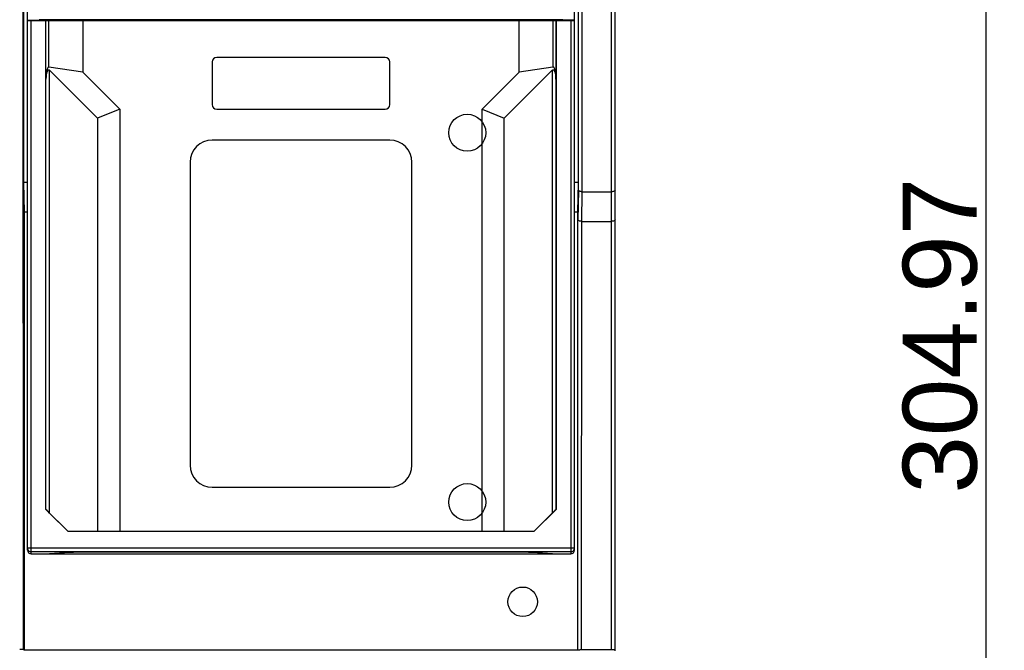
# Model space of a CAD drawing. Header units: millimetres. Extents: x 1117 to 38156, y -1945 to 7303.
# Tile 77 of 256: x 3436 to 3569, y 767 to 853. Entities that reach past the tile are written whole.
import ezdxf

# ---------------------------------------------------------------- set-up
doc = ezdxf.new("R2010")
doc.units = ezdxf.units.MM
doc.styles.get("Standard").update_dxf_attribs({"font": 'arial.ttf'})
doc.dimstyles.new('DIMSTYLE_1', dxfattribs={"dimtxt": 4.2, "dimasz": 3.6, "dimexe": 2.5, "dimexo": 0, "dimgap": 1.05, "dimtad": 1, "dimdsep": 46, "dimtxsty": 'Standard', "dimblk": '_FILLED', "dimblk1": '_FILLED', "dimblk2": '_FILLED', "dimcen": 0.09, "dimazin": 2, "dimtp": 0.01, "dimtm": 0.01, "dimtfac": 1, "dimtofl": 0, "dimtmove": 0, "dimatfit": 3, "dimldrblk": '_FILLED', "dimfxl": 0, "dimtolj": 1, "dimarcsym": 0})

# ---------------------------------------------------------------- blocks, each defined once
blk = doc.blocks.new('_FILLED')
at = {"color": 0, "linetype": 'ByBlock'}
blk.add_solid([(0, 0), (-1, 0.167), (-1, -0.167)], dxfattribs=at)
blk = doc.blocks.new('*D29')
at = {"color": 0, "linetype": 'Continuous', "lineweight": -2}
for p, q in [((3367.64, 962.3), (3317.08, 962.3)), ((3319.58, 958.7), (3319.58, 660.92)), ((3452.72, 657.32), (3317.08, 657.32))]:
    blk.add_line(p, q, dxfattribs=at)
at = {"layer": 'Defpoints', "color": 0, "linetype": 'Continuous'}
for p in [(3367.64, 962.3), (3319.58, 657.32), (3452.72, 657.32)]:
    blk.add_point(p, dxfattribs=at)
at = {"color": 0, "linetype": 'Continuous', "lineweight": -2, "xscale": 3.6, "yscale": 3.6, "zscale": 3.6}
for p, rotation in [((3319.58, 962.3), 90), ((3319.58, 657.32), 270)]:
    blk.add_blockref('_FILLED', p, dxfattribs=dict(at, rotation=rotation))
at = {"color": 0, "linetype": 'Continuous', "insert": (3305.2, 812.28), "char_height": 10, "width": 9.2531, "attachment_point": 2, "rotation": 90, "line_spacing_factor": 0.9}
blk.add_mtext('\\A1;304.97', dxfattribs=at)
blk = doc.blocks.new('*D82')
at = {"color": 0, "linetype": 'Continuous', "lineweight": -2}
for p, q in [((3516.24, 962.3), (3568.88, 962.3)), ((3566.38, 958.7), (3566.38, 660.92)), ((3467.87, 657.32), (3568.88, 657.32))]:
    blk.add_line(p, q, dxfattribs=at)
at = {"layer": 'Defpoints', "color": 0, "linetype": 'Continuous'}
for p in [(3516.24, 962.3), (3467.87, 657.32), (3566.38, 657.32)]:
    blk.add_point(p, dxfattribs=at)
at = {"color": 0, "linetype": 'Continuous', "lineweight": -2, "xscale": 3.6, "yscale": 3.6, "zscale": 3.6}
for p, rotation in [((3566.38, 962.3), 90), ((3566.38, 657.32), 270)]:
    blk.add_blockref('_FILLED', p, dxfattribs=dict(at, rotation=rotation))
at = {"color": 0, "linetype": 'Continuous', "insert": (3560.22, 809.81), "char_height": 10, "attachment_point": 5, "rotation": 90}
blk.add_mtext('\\A1;304.97', dxfattribs=at)

msp = doc.modelspace()

# ---------------------------------------------------------------- linework, layer by layer
at = {"linetype": 'Continuous'}
for p, q in [((3516.244, 767.172), (3516.244, 962.296)), ((3436.208, 767.348), (3436.165, 947.299)), ((3515.744, 767.296), (3515.744, 945.799)), ((3436.244, 939.713), (3436.244, 830.538)), ((3511.244, 939.713), (3511.244, 830.538)), ((3511.287, 829.503), (3511.287, 939.751)), ((3511.789, 829.296), (3511.787, 940.174)), ((3436.754, 780.791), (3436.754, 938.439)), ((3510.754, 780.791), (3510.754, 938.439)), ((3436.754, 852.532), (3438.354, 852.532)), ((3436.754, 852.491), (3439.254, 852.491)), ((3437.254, 780.291), (3437.254, 852.491)), ((3438.127, 852.491), (3438.127, 852.532)), ((3438.354, 852.491), (3438.354, 852.568)), ((3439.254, 786.291), (3439.254, 852.491)), ((3439.264, 844.54), (3439.264, 852.491)), ((3439.264, 852.491), (3508.243, 852.491)), ((3439.354, 852.491), (3439.354, 852.573)), ((3508.154, 852.573), (3439.354, 852.573)), ((3439.666, 846.186), (3439.666, 852.491)), ((3444.254, 852.491), (3444.254, 845.491)), ((3503.254, 845.491), (3503.254, 852.491)), ((3507.841, 852.491), (3507.841, 846.186)), ((3508.154, 852.491), (3508.154, 852.573)), ((3508.243, 852.491), (3508.243, 844.54)), ((3508.254, 852.491), (3508.254, 786.291)), ((3508.254, 852.491), (3510.754, 852.491)), ((3509.154, 852.491), (3509.154, 852.568)), ((3510.754, 852.532), (3509.154, 852.532)), ((3509.38, 852.491), (3509.38, 852.532)), ((3510.254, 852.491), (3510.254, 780.291)), ((3485.154, 847.491), (3462.354, 847.491)), ((3444.254, 845.491), (3439.666, 846.186)), ((3439.762, 785.807), (3439.762, 845.739)), ((3439.762, 845.739), (3446.254, 839.248)), ((3461.754, 846.891), (3461.754, 841.091)), ((3485.754, 841.091), (3485.754, 846.891)), ((3501.254, 839.248), (3507.745, 845.739)), ((3507.841, 846.186), (3503.254, 845.491)), ((3507.745, 845.739), (3507.745, 785.807)), ((3439.262, 844.155), (3439.264, 844.54)), ((3444.254, 845.491), (3449.254, 840.491)), ((3498.254, 840.491), (3503.254, 845.491)), ((3508.243, 844.54), (3508.245, 844.155)), ((3439.262, 786.294), (3439.262, 844.155)), ((3508.245, 844.155), (3508.245, 786.294)), ((3449.254, 840.491), (3446.254, 839.248)), ((3449.254, 840.491), (3449.254, 783.326)), ((3462.354, 840.491), (3485.154, 840.491)), ((3498.254, 783.326), (3498.254, 840.491)), ((3498.254, 840.491), (3501.254, 839.248)), ((3446.254, 839.248), (3446.254, 783.308)), ((3501.254, 783.308), (3501.254, 839.248)), ((3485.754, 836.291), (3461.754, 836.291)), ((3458.754, 833.291), (3458.754, 792.291)), ((3488.754, 792.291), (3488.754, 833.291)), ((3436.244, 830.538), (3436.313, 826.538)), ((3436.754, 830.538), (3436.244, 830.538)), ((3511.244, 830.538), (3510.754, 830.538)), ((3511.244, 830.538), (3511.174, 826.538)), ((3511.287, 829.503), (3511.218, 825.503)), ((3511.719, 825.296), (3511.789, 829.296)), ((3511.789, 829.296), (3515.744, 829.296)), ((3436.313, 826.538), (3436.313, 767.243)), ((3436.754, 826.538), (3436.313, 826.538)), ((3511.174, 826.538), (3510.754, 826.538)), ((3511.174, 826.538), (3511.174, 767.243)), ((3511.218, 767.287), (3511.218, 825.503)), ((3511.717, 767.296), (3511.719, 825.296)), ((3511.719, 825.296), (3515.744, 825.296)), ((3461.754, 789.291), (3485.754, 789.291)), ((3439.254, 786.291), (3439.262, 786.294)), ((3442.254, 783.291), (3439.254, 786.291)), ((3439.762, 785.807), (3442.261, 783.308)), ((3505.246, 783.308), (3507.745, 785.807)), ((3508.254, 786.291), (3505.254, 783.291)), ((3508.254, 786.291), (3508.245, 786.294)), ((3442.254, 783.291), (3442.261, 783.308)), ((3505.254, 783.291), (3442.254, 783.291)), ((3446.254, 783.308), (3442.261, 783.308)), ((3449.254, 783.326), (3446.254, 783.308)), ((3498.254, 783.326), (3449.254, 783.326)), ((3501.254, 783.308), (3498.254, 783.326)), ((3505.246, 783.308), (3501.254, 783.308)), ((3505.254, 783.291), (3505.246, 783.308)), ((3510.754, 781.061), (3436.754, 781.061)), ((3437.161, 780.57), (3437.254, 780.561)), ((3510.254, 780.561), (3437.254, 780.561)), ((3442.442, 780.466), (3439.754, 780.291)), ((3501.201, 780.518), (3446.306, 780.518)), ((3507.754, 780.291), (3505.065, 780.466)), ((3437.254, 780.291), (3510.254, 780.291)), ((3436.208, 767.348), (3436.313, 767.243)), ((3511.174, 767.243), (3436.313, 767.243)), ((3511.174, 767.243), (3511.218, 767.287)), ((3515.744, 767.296), (3511.717, 767.296))]:
    msp.add_line(p, q, dxfattribs=at)
for centre, radius in [((3496.244, 837.296), 2.5), ((3496.244, 787.296), 2.5), ((3503.744, 773.796), 2)]:
    msp.add_circle(centre, radius, dxfattribs=at)
for centre, radius, start, end in [((3462.354, 846.891), 0.6, 90, 180), ((3485.154, 846.891), 0.6, 360, 90), ((3462.354, 841.091), 0.6, 180, 270), ((3485.154, 841.091), 0.6, 270, 360), ((3461.754, 833.291), 3, 90, 180), ((3485.754, 833.291), 3, 360, 90), ((3461.754, 792.291), 3, 180, 270), ((3485.754, 792.291), 3, 270, 360), ((3437.253, 781.061), 0.5, 179.99997, 259.33973), ((3437.254, 780.791), 0.5, 180, 270), ((3510.254, 781.061), 0.5, 269.99533, 359.99533), ((3510.254, 780.791), 0.5, 270, 360), ((3511.708, 742.589), 24.706, 89.97809, 90.55404)]:
    msp.add_arc(centre, radius, start, end, dxfattribs=at)
for centre, major_axis, ratio, start_param, end_param in [((3439.354, 852.568), (1, 0), 0.005236, 1.5707963, 3.1415927), ((3508.154, 852.568), (1, 0), 0.005236, 0, 1.5707963), ((3439.762, 785.794), (-0.5, 0.5), 0.0123407, -1.5584525, -0.0051094), ((3507.745, 785.794), (0.5, 0.5), 0.0123407, 0.0051094, 1.5584525), ((3437.254, 780.791), (0, 0.5), 0.9998477, -4.712389, -3.1415927), ((3446.306, 780.448), (4, 0), 0.0174551, 1.5707963, 2.8797933), ((3501.201, 780.448), (4, 0), 0.0174551, 0.2617994, 1.5707963), ((3510.254, 780.791), (0, 0.5), 0.9998477, -3.1415927, -1.5707963), ((3435.709, 767.348), (0.5, 0), 0.017461, 0.0174592, 1.5708039), ((3515.744, 767.287), (0.5, 0), 0.0174551, 0, 1.5707963)]:
    msp.add_ellipse(centre, major_axis=major_axis, ratio=ratio, start_param=start_param, end_param=end_param, dxfattribs=at)
for points, knots in [([(3439.666, 846.186), (3439.648, 846.188), (3439.609, 846.184), (3439.562, 846.153), (3439.525, 846.112), (3439.485, 846.051), (3439.446, 845.968), (3439.41, 845.865), (3439.381, 845.758), (3439.349, 845.614), (3439.307, 845.359), (3439.281, 845.064), (3439.265, 844.767), (3439.267, 844.619), (3439.266, 844.544)], [0, 0, 0, 0, 0.0314373, 0.062326, 0.0931778, 0.1239628, 0.1857288, 0.2477486, 0.3099566, 0.3723038, 0.4973021, 0.7481628, 0.8739538, 1, 1, 1, 1]), ([(3439.266, 844.544), (3439.269, 844.607), (3439.284, 844.7), (3439.294, 844.824), (3439.306, 844.949), (3439.327, 845.104), (3439.36, 845.288), (3439.397, 845.439), (3439.436, 845.556), (3439.473, 845.641), (3439.512, 845.708), (3439.552, 845.755), (3439.589, 845.784), (3439.634, 845.8), (3439.699, 845.793), (3439.74, 845.762), (3439.762, 845.739)], [0, 0, 0, 0, 0.1254048, 0.1881567, 0.250875, 0.3760919, 0.5010076, 0.6255048, 0.6875573, 0.7494137, 0.811012, 0.8417699, 0.8727335, 0.9038421, 0.9356234, 1, 1, 1, 1]), ([(3507.745, 845.739), (3507.767, 845.762), (3507.808, 845.793), (3507.873, 845.8), (3507.918, 845.784), (3507.955, 845.755), (3507.995, 845.708), (3508.034, 845.641), (3508.071, 845.556), (3508.11, 845.439), (3508.148, 845.288), (3508.18, 845.104), (3508.201, 844.949), (3508.213, 844.824), (3508.223, 844.7), (3508.238, 844.607), (3508.241, 844.544)], [0, 0, 0, 0, 0.0643766, 0.0961579, 0.1272665, 0.1582301, 0.188988, 0.2505863, 0.3124427, 0.3744952, 0.4989924, 0.6239081, 0.749125, 0.8118433, 0.8745952, 1, 1, 1, 1]), ([(3508.241, 844.544), (3508.24, 844.619), (3508.242, 844.767), (3508.226, 845.064), (3508.2, 845.359), (3508.158, 845.614), (3508.126, 845.758), (3508.097, 845.865), (3508.061, 845.968), (3508.022, 846.051), (3507.982, 846.112), (3507.945, 846.153), (3507.898, 846.184), (3507.86, 846.188), (3507.841, 846.186)], [0, 0, 0, 0, 0.1260462, 0.2518372, 0.5026979, 0.6276962, 0.6900434, 0.7522514, 0.8142712, 0.8760372, 0.9068222, 0.937674, 0.9685627, 1, 1, 1, 1]), ([(3511.788, 829.296), (3511.722, 829.296), (3511.598, 829.308), (3511.424, 829.351), (3511.29, 829.436), (3511.287, 829.503)], [0, 0, 0, 0, 0.3473591, 0.6444722, 1, 1, 1, 1]), ([(3516.244, 829.503), (3516.244, 829.436), (3516.109, 829.349), (3515.935, 829.307), (3515.81, 829.296), (3515.744, 829.296)], [0, 0, 0, 0, 0.352269, 0.6501706, 1, 1, 1, 1]), ([(3511.719, 825.296), (3511.653, 825.296), (3511.529, 825.308), (3511.355, 825.351), (3511.22, 825.436), (3511.218, 825.503)], [0, 0, 0, 0, 0.3472773, 0.644389, 1, 1, 1, 1]), ([(3516.244, 825.503), (3516.244, 825.436), (3516.109, 825.349), (3515.935, 825.307), (3515.81, 825.296), (3515.744, 825.296)], [0, 0, 0, 0, 0.3523107, 0.6501889, 1, 1, 1, 1]), ([(3511.218, 767.287), (3511.219, 767.288), (3511.226, 767.288), (3511.248, 767.291), (3511.271, 767.291), (3511.288, 767.291)], [0, 0, 0, 0, 0.0782033, 0.2736549, 1, 1, 1, 1]), ([(3511.288, 767.291), (3511.3, 767.292), (3511.36, 767.293), (3511.421, 767.294), (3511.469, 767.295)], [0, 0, 0, 0, 0.2002494, 1, 1, 1, 1])]:
    msp.add_open_spline(points, degree=3, knots=knots, dxfattribs=at)

# ---------------------------------------------------------------- dimensions: what is measured, and where the dimension line sits
dim = msp.add_linear_dim(base=(3319.584, 657.324), p1=(3367.644, 962.296), p2=(3452.721, 657.324), angle=270, dimstyle='DIMSTYLE_1', override={"dimtxt": 10}, dxfattribs=at)
dim.commit()
dim.dimension.update_dxf_attribs({"geometry": '*D29', "text_midpoint": (3319.584, 812.279), "dimtype": 160})
dim = msp.add_linear_dim(base=(3566.383, 657.324), p1=(3516.244, 962.296), p2=(3467.869, 657.324), angle=90, dimstyle='DIMSTYLE_1', override={"dimtxt": 10}, dxfattribs=at)
dim.commit()
dim.dimension.update_dxf_attribs({"geometry": '*D82', "text_midpoint": (3560.224, 809.81)})

doc.saveas('drawing.dxf')
